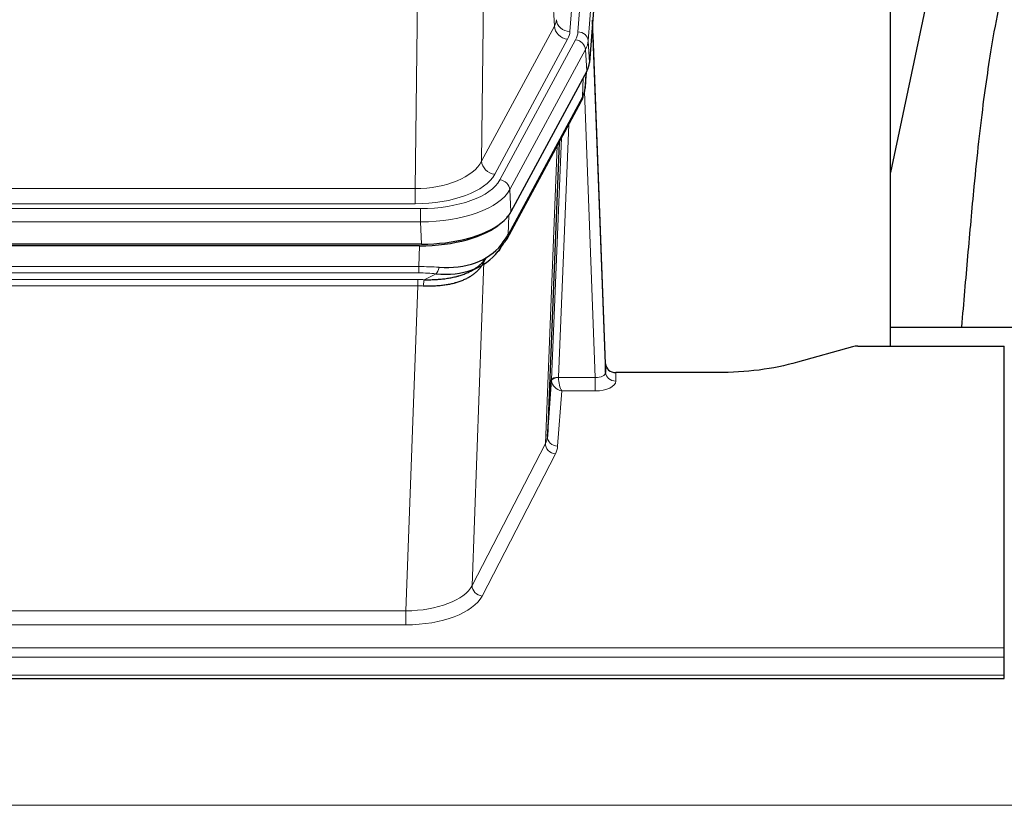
# Model space of a CAD drawing. Header units: inches. Extents: x 0 to 23760, y -13 to 16800.
# Tile 108 of 256: x 3521 to 3810, y 13694 to 13924. Entities that reach past the tile are written whole.
import ezdxf

# ---------------------------------------------------------------- set-up
doc = ezdxf.new("R2010")
doc.units = ezdxf.units.IN
doc.layers.add('1', color=7, linetype='Continuous', true_color=0xffffff)
doc.layers.add('254', color=7, linetype='Continuous', true_color=0xffffff)
doc.styles.add('latin_extended', font='simplex.shx')
doc.dimstyles.get("Standard").update_dxf_attribs({"dimtxt": 0.18, "dimasz": 0.18, "dimexe": 0.18, "dimexo": 0.0625, "dimgap": 0.09, "dimtad": 0, "dimtih": 1, "dimtoh": 1, "dimdec": 4, "dimzin": 0, "dimdsep": 46, "dimtxsty": 'Standard', "dimcen": 0.09, "dimadec": 0, "dimazin": 0, "dimtfac": 1, "dimtdec": 4, "dimtofl": 0, "dimtmove": 0, "dimatfit": 3, "dimfxl": 1, "dimtolj": 1, "dimtzin": 0, "dimarcsym": 0})

# ---------------------------------------------------------------- blocks, each defined once
blk = doc.blocks.new('_U5')
at = {"layer": '254', "color": 3, "linetype": 'Continuous', "lineweight": 13, "transparency": 16777216}
for p, q in [((8914, 13844.79), (8914, 9822.41)), ((1028.02, 13489.8), (1028.02, 9822.41)), ((1168.02, 9862.41), (8774, 9862.41))]:
    blk.add_line(p, q, dxfattribs=at)
at = {"layer": '254', "color": 3, "transparency": 16777216}
for points in [[(1168.02, 9885.74), (1168.02, 9839.07), (1028.02, 9862.41)], [(8774, 9839.07), (8774, 9885.74), (8914, 9862.41)]]:
    blk.add_solid(points, dxfattribs=at)
at = {"layer": 'Defpoints', "color": 0, "transparency": 16777216}
for p in [(8914, 13884.79), (1028.02, 13529.8), (8914, 9862.41)]:
    blk.add_point(p, dxfattribs=at)
at = {"layer": '254', "color": 2, "lineweight": 13, "transparency": 16777216, "insert": (4727.68, 10072.41), "char_height": 140, "attachment_point": 1, "style": 'latin_extended'}
blk.add_mtext('\\A1;7886', dxfattribs=at)

msp = doc.modelspace()

# ---------------------------------------------------------------- linework, layer by layer
at = {"layer": '1', "color": 110, "linetype": 'Continuous', "lineweight": 13}
for p, q in [((3695.757, 14093.059), (3682.69, 13920.286)), ((3685.038, 13920.134), (3698.148, 14093.494)), ((3701.143, 14090.924), (3688.032, 13917.564)), ((3678.117, 13921.803), (3673.766, 13996.055)), ((3657.723, 13957.911), (3656.765, 13882.26)), ((3637.323, 13874.225), (3638.291, 13950.721)), ((3656.765, 13882.26), (3678.117, 13921.803)), ((3660.641, 13878.452), (3681.993, 13917.995)), ((3662.166, 13876.777), (3684.34, 13917.843)), ((3688.032, 13917.564), (3688.405, 13911.191)), ((3687.247, 13914.986), (3665.073, 13873.921)), ((3687.621, 13908.614), (3687.247, 13914.986)), ((3687.136, 13903.688), (3687.491, 13908.372)), ((3686.351, 13901.109), (3686.57, 13906.667)), ((3690.118, 13818.865), (3686.987, 13902.717)), ((3664.604, 13860.834), (3686.351, 13901.109)), ((3682.334, 13893.004), (3679.312, 13818.952)), ((3677.314, 13818.186), (3680.207, 13889.064)), ((3675.5, 13799.558), (3678.967, 13886.769)), ((3424.68, 13874.225), (3637.323, 13874.225)), ((3637.323, 13869.811), (3637.323, 13874.225)), ((3665.073, 13873.921), (3665.366, 13867.399)), ((3423.091, 13868.387), (3638.911, 13868.387)), ((3637.323, 13869.811), (3424.68, 13869.811)), ((3638.911, 13864.482), (3638.911, 13868.387)), ((3664.78, 13866.469), (3664.604, 13860.834)), ((3638.911, 13864.482), (3423.091, 13864.482)), ((3639.204, 13857.961), (3638.911, 13864.482)), ((3638.422, 13851.388), (3638.613, 13857.479)), ((3658.201, 13854.025), (3657.472, 13852.675)), ((3423.58, 13851.388), (3638.422, 13851.388)), ((3638.422, 13849.523), (3638.422, 13851.388)), ((3657.472, 13852.675), (3654.015, 13757.943)), ((3638.422, 13849.523), (3423.58, 13849.523)), ((3423.922, 13847.58), (3638.08, 13847.58)), ((3638.08, 13845.715), (3638.08, 13847.58)), ((3639.993, 13847.549), (3643.446, 13849.294)), ((3638.08, 13845.715), (3423.922, 13845.715)), ((3634.606, 13750.539), (3638.08, 13845.715)), ((3679.313, 13818.865), (3690.118, 13818.865)), ((3690.118, 13818.865), (3690.118, 13814.95)), ((3696.098, 13820.312), (3696.109, 13817.864)), ((3680.276, 13814.95), (3679.082, 13798.801)), ((3690.118, 13814.95), (3680.276, 13814.95)), ((3654.015, 13757.943), (3675.5, 13799.558)), ((3678.408, 13796.495), (3656.923, 13754.88)), ((3427.396, 13750.539), (3634.606, 13750.539)), ((3634.606, 13750.539), (3634.606, 13746.438)), ((3634.606, 13746.438), (3427.396, 13746.438)), ((3253.001, 13739.677), (3810.001, 13739.677)), ((3253.001, 13736.943), (3810.001, 13736.943)), ((3253.001, 13731.695), (3810.001, 13731.695)), ((2938.501, 13693.566), (7695.501, 13693.566))]:
    msp.add_line(p, q, dxfattribs=at)
at = {"layer": '1', "color": 2, "linetype": 'Continuous', "lineweight": 25}
for p, q in [((3701.523, 14084.645), (3688.405, 13911.191)), ((3776.661, 13828.079), (3776.661, 14016.88)), ((3795.184, 13966.799), (3776.661, 13878.905)), ((3693.1, 13822.934), (3689.342, 13923.572)), ((3689.422, 13919.179), (3693.11, 13820.397)), ((3687.621, 13908.614), (3665.366, 13867.399)), ((3687.13, 13903.575), (3687.493, 13908.377)), ((3687.307, 13908.032), (3687.136, 13903.688)), ((3687.13, 13903.575), (3687.136, 13903.688)), ((3664.245, 13859.504), (3685.992, 13899.779)), ((3679.513, 13887.779), (3676.085, 13801.568)), ((3639.204, 13857.961), (3422.798, 13857.961)), ((3638.613, 13857.479), (3423.389, 13857.479)), ((3653.31, 13849.916), (3656.103, 13851.327)), ((3776.664, 13833.652), (3848.661, 13833.652)), ((3765.545, 13827.884), (3749.38, 13823.353)), ((3767.044, 13828.079), (3810.001, 13828.079)), ((3810.001, 13739.677), (3810.001, 13828.079)), ((3693.11, 13820.397), (3693.1, 13822.934)), ((3726.001, 13820.312), (3696.098, 13820.312)), ((3676.085, 13801.568), (3677.314, 13818.186)), ((3810.001, 13736.943), (3810.001, 13739.677)), ((3810.001, 13731.695), (3810.001, 13736.943)), ((3253.001, 13730.68), (3810.001, 13730.68)), ((3810.001, 13730.68), (3810.001, 13731.695))]:
    msp.add_line(p, q, dxfattribs=at)
at = {"layer": '1', "color": 110, "linetype": 'Continuous', "lineweight": 13}
for centre, major_axis, ratio, start_param, end_param in [((3658.672, 13924.224), (-20.038, 0.241), 0.4621297, 2.903225, 3.1123764), ((3682.69, 13923.834), (3.989, -0.302), 0.8864705, 3.2608937, 4.7793301), ((3689.422, 13917.026), (-0.214, 6.443), 0.0117452, 5.0526437, 5.774114), ((3681.993, 13921.543), (3.52, -1.9), 0.8606628, 3.6289862, 5.1474227), ((3658.672, 13920.676), (-24.033, 0.005), 0.4611335, 2.8976848, 3.1068362), ((3661.02, 13920.524), (-24.033, 0.005), 0.4611335, 2.8976848, 3.1068362), ((3685.038, 13917.473), (2.991, -0.226), 0.8864705, 0.119301, 1.6377375), ((3684.34, 13915.181), (2.64, -1.425), 0.8606628, 0.4873936, 2.00583), ((3661.02, 13917.863), (27.028, 0.171), 0.4605352, 6.0362132, 6.2453646), ((3686.424, 13919.088), (2.998, 0.112), 0.4302668, 5.7021495, 6.2671208), ((3682.472, 13901.679), (3.52, -1.9), 0.8606628, 0.0000038, 0.4001271), ((3659.341, 13883.9), (27.538, 20.422), 0.1820482, 5.9117301, 5.9437103), ((3637.402, 13884.832), (20.002, 0.126), 0.5302672, 4.7050812, 6.0263936), ((3660.641, 13882), (-3.52, 1.9), 0.8606628, 0.4873936, 2.00583), ((3637.402, 13881.284), (24.002, 0.049), 0.477994, 4.708097, 6.0294094), ((3638.86, 13879.485), (-24.02, 0.03), 0.4619935, 1.5735185, 2.8978281), ((3662.166, 13874.116), (2.64, -1.425), 0.8606628, 0.4873936, 2.00583), ((3638.86, 13876.824), (27.018, 0.111), 0.4567867, 4.7124116, 6.0367213), ((3660.725, 13861.404), (3.52, -1.9), 0.8606628, 0.0000038, 0.4001271), ((3660.847, 13851.232), (-3.388, 2.127), 0.8041825, 0.0003682, 0.4514336), ((3661.35, 13852.089), (-3.52, 1.9), 0.8606628, 0.0781377, 0.3957638), ((3637.772, 13843.954), (27.015, 0.091), 0.2751837, 1.3250001, 1.545831), ((3643.446, 13853.13), (-0.368, -3.983), 0.2964475, 0.3019504, 1.0888865), ((3637.285, 13833.787), (20.65, 20.761), 0.1023506, 5.8704634, 5.9454814), ((3637.29, 13837.768), (24.025, 0.387), 0.4081205, 1.4515093, 1.5313568), ((3637.772, 13840.119), (23.017, 0.318), 0.4083138, 1.3161001, 1.5369309), ((3639.993, 13843.714), (0.131, 3.998), 0.1099517, 0.2897867, 1.0584981), ((3637.29, 13833.933), (20.023, 0.877), 0.5868265, 1.4258227, 1.5056703), ((3679.312, 13818.091), (1.998, -0.082), 0.4302193, 1.5883537, 3.1255299), ((3679.313, 13818.004), (-1.996, -0.13), 0.4297663, 4.6843512, 6.2157251), ((3680.311, 13818.92), (1.001, 0.011), 0.9036678, 3.0949665, 3.190732), ((3680.276, 13817.574), (-0.506, 2.997), 0.2740591, 1.0794715, 2.5891813), ((3690.105, 13820.488), (-3.004, 0.138), 0.5390598, 1.5996723, 3.1704686), ((3696.109, 13820.488), (-3, -0.013), 0.8746179, 0.0299147, 1.5670846), ((3680.311, 13818.059), (-2.996, 0.15), 0.8842156, 0.0089588, 0.1047243), ((3680.276, 13817.574), (-2.669, 1.608), 0.8008031, 0.5106166, 2.0203264), ((3690.105, 13817.864), (-6.003, 0.008), 0.4854373, 1.5734916, 3.1442879), ((3656.083, 13801.823), (20.016, 0.121), 0.4848834, 6.0350943, 6.2444185), ((3679.082, 13801.425), (2.992, -0.221), 0.8740585, 3.1714428, 4.7769181), ((3678.408, 13799.118), (2.666, -1.376), 0.8484453, 3.5215353, 5.1252561), ((3656.083, 13799.199), (23.014, 0.002), 0.4845187, 6.038018, 6.2473422), ((3634.6, 13760.213), (20.013, 0.104), 0.483363, 4.7101919, 6.0355739), ((3656.923, 13757.504), (2.666, -1.376), 0.8484453, 3.5215353, 5.1252561), ((3634.6, 13757.589), (-23.012, 0.004), 0.4845836, 1.5711584, 2.8965404)]:
    msp.add_ellipse(centre, major_axis=major_axis, ratio=ratio, start_param=start_param, end_param=end_param, dxfattribs=at)
at = {"layer": '1', "color": 2, "linetype": 'Continuous', "lineweight": 25}
for centre, major_axis, ratio, start_param, end_param in [((3661.385, 13911.63), (-27.037, 0.006), 0.4611335, 2.8976848, 3.1068362), ((3660.492, 13913.176), (-26.161, 11.46), 0.4493681, 3.1218709, 3.267222), ((3659.341, 13883.9), (27.174, 22.247), 0.265953, 6.0029107, 6.0348909), ((3682.638, 13902), (3.584, -1.776), 0.8816114, 6.2824956, 6.6531678), ((3639.146, 13870.445), (-27.023, 0.034), 0.4619935, 2.6128783, 2.8978281), ((3638.587, 13869.954), (-27.01, 0.015), 0.4618579, 1.5720062, 2.656), ((3639.146, 13870.445), (-27.023, 0.034), 0.4619935, 1.5735185, 2.6128783), ((3637.772, 13843.954), (27.355, 20.182), 0.1876908, 5.6857719, 5.9066027), ((3660.725, 13861.404), (3.52, -1.9), 0.8606628, 5.9153676, 6.2831892), ((3638.675, 13872.772), (-25.329, 12.681), 0.6929209, 2.1169098, 3.0007467), ((3640.469, 13841.092), (23.434, 19.972), 0.1471226, 5.6997031, 5.9205339), ((3658.948, 13858.722), (3.195, -2.407), 0.6715965, 6.033487, 6.820423), ((3638.675, 13872.772), (-23.359, 16.381), 0.7286412, 2.2260513, 3.1098882), ((3660.847, 13851.232), (-3.388, 2.127), 0.8041825, 6.1083502, 6.2835535), ((3767.047, 13826.622), (-3, 0.002), 0.4856498, 4.7136997, 5.2369038), ((3696.098, 13823.025), (-3, 0.002), 0.9042699, 0.0343167, 1.5714866)]:
    msp.add_ellipse(centre, major_axis=major_axis, ratio=ratio, start_param=start_param, end_param=end_param, dxfattribs=at)
for points, knots in [([(3824.354, 13966.744), (3823.281, 13965.307), (3820.082, 13960.689), (3816.186, 13953.345), (3811.115, 13940.322), (3807.318, 13923.471), (3803.764, 13900.062), (3801.276, 13877.752), (3799.307, 13855.078), (3798.03, 13840.824), (3797.467, 13833.716)], [0, 0, 0, 0, 0.0311815, 0.102256, 0.2036886, 0.4272981, 0.5831533, 0.7568126, 0.8818694, 1, 1, 1, 1]), ([(3639.993, 13847.549), (3640.511, 13847.54), (3641.026, 13847.538), (3642.051, 13847.55), (3642.561, 13847.565), (3643.196, 13847.595), (3643.322, 13847.601), (3643.576, 13847.615), (3643.702, 13847.623), (3644.078, 13847.648), (3644.328, 13847.667), (3645.069, 13847.731), (3645.556, 13847.784), (3646.515, 13847.908), (3646.987, 13847.981), (3647.916, 13848.147), (3648.372, 13848.24), (3649.046, 13848.397), (3649.269, 13848.452), (3649.6, 13848.539), (3649.709, 13848.569), (3649.873, 13848.614), (3649.928, 13848.63), (3650.036, 13848.661), (3650.523, 13848.802), (3650.991, 13848.955), (3651.797, 13849.246), (3652.575, 13849.557), (3653.298, 13849.904), (3653.993, 13850.27), (3654.327, 13850.463), (3654.728, 13850.714), (3654.807, 13850.765), (3654.963, 13850.868), (3655.041, 13850.92), (3655.269, 13851.077), (3655.417, 13851.183), (3655.847, 13851.506), (3656.115, 13851.727), (3656.617, 13852.178), (3656.85, 13852.409), (3657.282, 13852.878), (3657.48, 13853.117), (3657.842, 13853.601), (3658.006, 13853.847), (3658.151, 13854.094)], [0, 0, 0, 0, 0.0625, 0.0625, 0.125, 0.125, 0.140625, 0.140625, 0.15625, 0.15625, 0.1875, 0.1875, 0.25, 0.25, 0.3125, 0.3125, 0.375, 0.375, 0.40625, 0.40625, 0.421875, 0.421875, 0.4296875, 0.4296875, 0.4375, 0.5, 0.5, 0.5625, 0.625, 0.625, 0.6875, 0.6875, 0.703125, 0.703125, 0.71875, 0.71875, 0.75, 0.75, 0.8125, 0.8125, 0.875, 0.875, 0.9375, 0.9375, 1, 1, 1, 1]), ([(3657.053, 13851.957), (3656.897, 13851.705), (3656.725, 13851.456), (3656.35, 13850.966), (3656.147, 13850.725), (3655.709, 13850.254), (3655.474, 13850.023), (3654.974, 13849.573), (3654.709, 13849.354), (3654.286, 13849.035), (3654.142, 13848.93), (3653.919, 13848.776), (3653.843, 13848.725), (3653.691, 13848.624), (3653.614, 13848.574), (3653.225, 13848.328), (3652.903, 13848.14), (3652.233, 13847.785), (3651.539, 13847.448), (3650.797, 13847.151), (3650.032, 13846.874), (3649.637, 13846.745), (3649.179, 13846.612), (3649.128, 13846.597), (3649.026, 13846.568), (3648.974, 13846.554), (3648.819, 13846.511), (3648.508, 13846.429), (3648.193, 13846.352), (3647.558, 13846.208), (3647.128, 13846.123), (3646.254, 13845.975), (3645.81, 13845.912), (3644.908, 13845.806), (3644.45, 13845.763), (3643.753, 13845.714), (3643.519, 13845.7), (3643.165, 13845.683), (3643.047, 13845.678), (3642.809, 13845.669), (3642.69, 13845.665), (3642.094, 13845.648), (3641.614, 13845.644), (3640.648, 13845.653), (3640.163, 13845.666), (3639.674, 13845.686)], [0, 0, 0, 0, 0.0625, 0.0625, 0.125, 0.125, 0.1875, 0.1875, 0.25, 0.25, 0.28125, 0.28125, 0.296875, 0.296875, 0.3125, 0.3125, 0.375, 0.375, 0.4375, 0.5, 0.5, 0.5625, 0.5625, 0.5703125, 0.5703125, 0.578125, 0.578125, 0.59375, 0.625, 0.625, 0.6875, 0.6875, 0.75, 0.75, 0.8125, 0.8125, 0.84375, 0.84375, 0.859375, 0.859375, 0.875, 0.875, 0.9375, 0.9375, 1, 1, 1, 1]), ([(3749.38, 13823.353), (3745.847, 13822.363), (3742.045, 13821.598), (3734.162, 13820.573), (3730.082, 13820.312), (3726.001, 13820.312)], [0, 0, 0, 0, 0.5, 0.5, 1, 1, 1, 1])]:
    msp.add_open_spline(points, degree=3, knots=knots, dxfattribs=at)
msp.add_open_spline([(3685.992, 13899.779), (3686.113, 13900.002), (3686.223, 13900.224)], degree=2, dxfattribs=at)

# ---------------------------------------------------------------- dimensions: what is measured, and where the dimension line sits
at = {"layer": '254', "color": 2, "linetype": 'Continuous', "lineweight": 13}
dim = msp.add_linear_dim(base=(8914.001, 9862.408), p1=(1028.021, 13529.802), p2=(8914.001, 13884.794), dimstyle='Standard', override={"dimscale": 40, "dimtxt": 3.5, "dimasz": 3.5, "dimexe": 1, "dimexo": 1, "dimgap": 1.75, "dimtad": 1, "dimtih": 1, "dimtoh": 0, "dimdec": 0, "dimlfac": 1, "dimzin": 8, "dimdsep": 46, "dimlunit": 2, "dimtxsty": 'latin_extended', "dimsah": 1, "dimse1": 0, "dimse2": 0, "dimsd1": 0, "dimsd2": 0, "dimclrd": 3, "dimclre": 3, "dimclrt": 2, "dimtol": 0, "dimtm": -0.1, "dimtfac": 0.714286, "dimtdec": 3, "dimtofl": 1, "dimtmove": 0, "dimtzin": 8, "dimlwd": 13, "dimlwe": 13}, dxfattribs=at)
dim.commit()
dim.dimension.update_dxf_attribs({"geometry": '_U5', "text_midpoint": (4971.011, 9862.408), "dimtype": 160})

doc.saveas('drawing.dxf')
